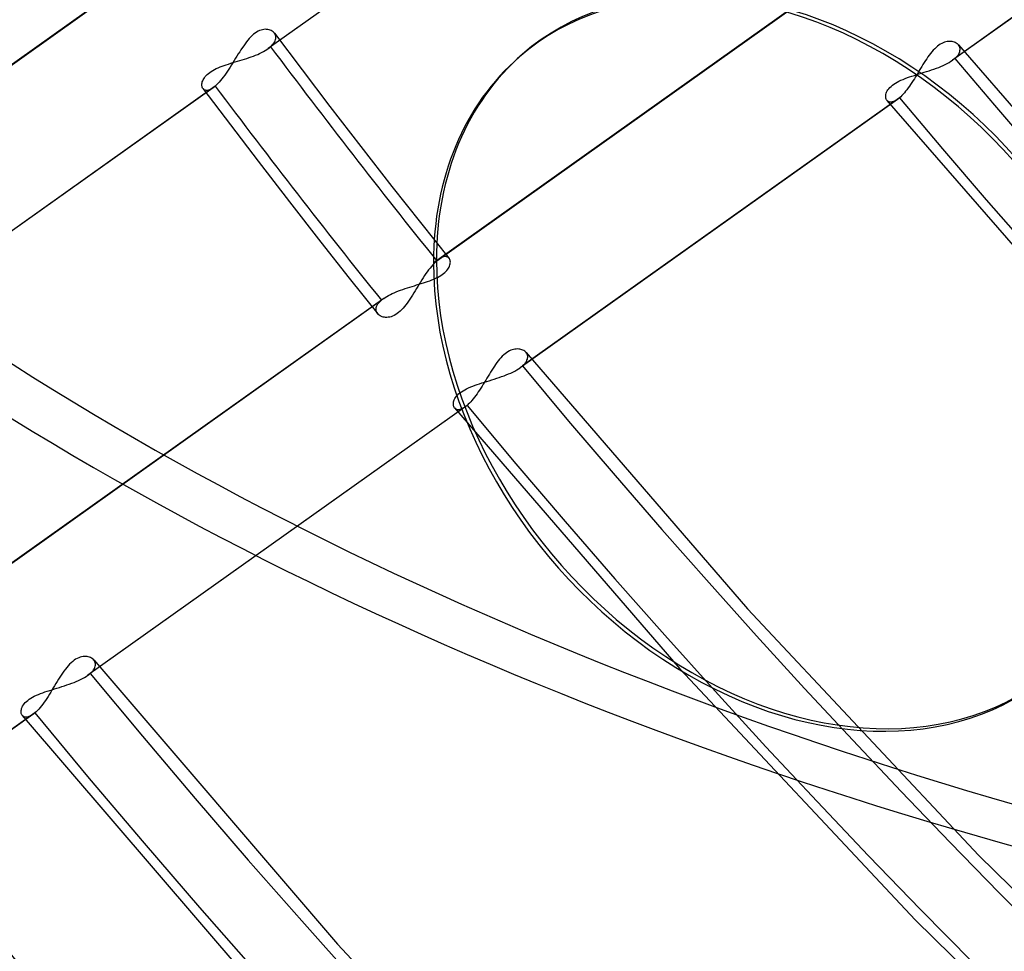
# Model space of a CAD drawing. Header units: millimetres. Extents: x -192 to 186, y -241 to 236.
# Tile 30 of 87: x -48 to -31, y -40 to -25. Entities that reach past the tile are written whole.
import ezdxf

# ---------------------------------------------------------------- set-up
doc = ezdxf.new("R2010")
doc.units = ezdxf.units.MM
doc.layers.add('MAIN-1', color=7, linetype='Continuous')
doc.layers.add('MAIN-2', color=7, linetype='Continuous')

msp = doc.modelspace()

# ---------------------------------------------------------------- linework, layer by layer
at = {"layer": 'MAIN-1'}
msp.add_line((-39.542, -25.166), (-39.492, -25.123), dxfattribs=at)
for centre, major_axis, start_param, end_param in [((-0.5, -0.433), (106.054, -122.46), 0.713724, 3.466968), ((-40.5, -35.074), (-100.489, 116.035), -3.141592, -0.857072), ((-40.5, -35.074), (99.835, -115.279), 0, 2.284521), ((-40.5, -35.074), (-100.489, 116.035), 0, 2.284521), ((-40.5, -35.074), (99.835, -115.279), -3.141592, -0.857072), ((-28, -24.249), (22.463, -25.938), 0.713724, 3.141578), ((-35, -30.311), (-21.808, 25.182), -0.857072, 2.284521), ((-34.5, -29.878), (-22.463, 25.938), -2.427868, -0.857072), ((-35, -30.311), (-21.808, 25.182), 2.284521, 5.426113), ((-35, -30.311), (-4.493, 5.188), -2.427868, -0.000041), ((-35.05, -30.354), (-4.493, 5.188), -2.427868, -0.000041), ((-35.05, -30.354), (-4.493, 5.188), -0.000041, 0.713724), ((-35.05, -30.354), (-4.493, 5.188), 0.713724, 3.141552)]:
    msp.add_ellipse(centre, major_axis=major_axis, ratio=0.75, start_param=start_param, end_param=end_param, dxfattribs=at)
at = {"layer": 'MAIN-2'}
for p, q in [((-37.424, -20.507), (-43.78, -25.028)), ((-37.388, -20.479), (-43.74, -24.997)), ((-25.876, -20.697), (-32.239, -25.224)), ((-25.841, -20.669), (-32.2, -25.193)), ((-52.386, -28.345), (-46.03, -23.824)), ((-45.99, -23.793), (-52.35, -28.317)), ((-34.547, -24.058), (-40.903, -28.58)), ((-40.939, -28.607), (-34.587, -24.089)), ((-43.95, -24.736), (-43.976, -24.75)), ((-43.925, -24.724), (-43.95, -24.736)), ((-43.9, -24.715), (-43.925, -24.724)), ((-43.876, -24.709), (-43.9, -24.715)), ((-43.852, -24.705), (-43.876, -24.709)), ((-43.829, -24.703), (-43.852, -24.705)), ((-43.807, -24.704), (-43.829, -24.703)), ((-43.786, -24.706), (-43.807, -24.704)), ((-43.766, -24.71), (-43.786, -24.706)), ((-43.747, -24.716), (-43.766, -24.71)), ((-43.73, -24.724), (-43.747, -24.716)), ((-43.714, -24.733), (-43.73, -24.724)), ((-43.699, -24.744), (-43.714, -24.733)), ((-44.125, -24.886), (-44.148, -24.916)), ((-44.1, -24.858), (-44.125, -24.886)), ((-44.076, -24.832), (-44.1, -24.858)), ((-44.051, -24.808), (-44.076, -24.832)), ((-44.026, -24.786), (-44.051, -24.808)), ((-44.001, -24.767), (-44.026, -24.786)), ((-43.976, -24.75), (-44.001, -24.767)), ((-43.686, -24.756), (-43.699, -24.744)), ((-43.675, -24.769), (-43.686, -24.756)), ((-43.676, -24.767), (-43.21, -25.386)), ((-43.665, -24.784), (-43.675, -24.769)), ((-43.671, -24.915), (-43.661, -24.895)), ((-43.658, -24.8), (-43.665, -24.784)), ((-43.661, -24.895), (-43.655, -24.875)), ((-43.653, -24.818), (-43.658, -24.8)), ((-43.655, -24.875), (-43.651, -24.855)), ((-43.651, -24.836), (-43.653, -24.818)), ((-43.651, -24.855), (-43.651, -24.836)), ((-32.306, -24.907), (-32.328, -24.91)), ((-32.285, -24.907), (-32.306, -24.907)), ((-32.265, -24.908), (-32.285, -24.907)), ((-44.24, -25.047), (-44.262, -25.082)), ((-44.217, -25.012), (-44.24, -25.047)), ((-44.194, -24.979), (-44.217, -25.012)), ((-44.171, -24.947), (-44.194, -24.979)), ((-44.148, -24.916), (-44.171, -24.947)), ((-43.862, -25.078), (-43.833, -25.062)), ((-43.833, -25.062), (-43.806, -25.045)), ((-43.806, -25.045), (-43.78, -25.028)), ((-43.78, -25.028), (-43.773, -25.023)), ((-43.773, -25.023), (-43.766, -25.018)), ((-43.766, -25.018), (-43.76, -25.013)), ((-43.76, -25.013), (-43.753, -25.008)), ((-43.753, -25.008), (-43.747, -25.002)), ((-43.747, -25.002), (-43.74, -24.997)), ((-43.74, -24.997), (-43.718, -24.977)), ((-43.718, -24.977), (-43.7, -24.956)), ((-43.7, -24.956), (-43.684, -24.936)), ((-43.684, -24.936), (-43.671, -24.915)), ((-32.565, -25.054), (-32.588, -25.08)), ((-32.541, -25.03), (-32.565, -25.054)), ((-32.518, -25.007), (-32.541, -25.03)), ((-32.494, -24.987), (-32.518, -25.007)), ((-32.47, -24.969), (-32.494, -24.987)), ((-32.446, -24.954), (-32.47, -24.969)), ((-32.422, -24.94), (-32.446, -24.954)), ((-32.398, -24.929), (-32.422, -24.94)), ((-32.374, -24.921), (-32.398, -24.929)), ((-32.351, -24.914), (-32.374, -24.921)), ((-32.328, -24.91), (-32.351, -24.914)), ((-32.245, -24.91), (-32.265, -24.908)), ((-32.227, -24.915), (-32.245, -24.91)), ((-32.209, -24.92), (-32.227, -24.915)), ((-32.193, -24.927), (-32.209, -24.92)), ((-32.177, -24.936), (-32.193, -24.927)), ((-32.163, -24.945), (-32.177, -24.936)), ((-32.151, -24.956), (-32.163, -24.945)), ((-32.14, -24.967), (-32.151, -24.956)), ((-32.142, -24.965), (-28.868, -28.725)), ((-32.13, -24.981), (-32.14, -24.967)), ((-32.122, -24.996), (-32.13, -24.981)), ((-32.116, -25.011), (-32.122, -24.996)), ((-32.118, -25.08), (-32.114, -25.062)), ((-32.113, -25.027), (-32.116, -25.011)), ((-32.114, -25.062), (-32.112, -25.044)), ((-32.112, -25.044), (-32.113, -25.027)), ((-44.353, -25.229), (-44.376, -25.266)), ((-44.33, -25.192), (-44.353, -25.229)), ((-44.307, -25.155), (-44.33, -25.192)), ((-44.285, -25.118), (-44.307, -25.155)), ((-44.297, -25.241), (-44.258, -25.229)), ((-44.262, -25.082), (-44.285, -25.118)), ((-44.258, -25.229), (-44.219, -25.217)), ((-44.219, -25.217), (-44.18, -25.205)), ((-44.18, -25.205), (-44.141, -25.193)), ((-44.141, -25.193), (-44.103, -25.18)), ((-44.103, -25.18), (-44.066, -25.167)), ((-44.066, -25.167), (-44.029, -25.153)), ((-44.029, -25.153), (-43.993, -25.139)), ((-43.993, -25.139), (-43.958, -25.125)), ((-43.958, -25.125), (-43.925, -25.11)), ((-43.925, -25.11), (-43.892, -25.094)), ((-43.892, -25.094), (-43.862, -25.078)), ((-32.697, -25.231), (-32.718, -25.264)), ((-32.676, -25.199), (-32.697, -25.231)), ((-32.654, -25.167), (-32.676, -25.199)), ((-32.632, -25.137), (-32.654, -25.167)), ((-32.61, -25.108), (-32.632, -25.137)), ((-32.588, -25.08), (-32.61, -25.108)), ((-32.267, -25.242), (-32.24, -25.224)), ((-32.24, -25.224), (-32.233, -25.219)), ((-32.233, -25.219), (-32.226, -25.214)), ((-32.226, -25.214), (-32.219, -25.209)), ((-32.219, -25.209), (-32.212, -25.203)), ((-32.212, -25.203), (-32.206, -25.198)), ((-32.206, -25.198), (-32.2, -25.193)), ((-32.2, -25.193), (-32.179, -25.174)), ((-32.179, -25.174), (-32.162, -25.155)), ((-32.162, -25.155), (-32.146, -25.136)), ((-32.146, -25.136), (-32.134, -25.117)), ((-32.134, -25.117), (-32.125, -25.098)), ((-32.125, -25.098), (-32.118, -25.08)), ((-44.742, -25.412), (-44.715, -25.396)), ((-44.715, -25.396), (-44.687, -25.381)), ((-44.687, -25.381), (-44.656, -25.366)), ((-44.656, -25.366), (-44.625, -25.351)), ((-44.625, -25.351), (-44.592, -25.338)), ((-44.592, -25.338), (-44.558, -25.325)), ((-44.558, -25.325), (-44.523, -25.312)), ((-44.523, -25.312), (-44.487, -25.3)), ((-44.487, -25.3), (-44.45, -25.288)), ((-44.445, -25.375), (-44.468, -25.41)), ((-44.45, -25.288), (-44.413, -25.276)), ((-44.422, -25.34), (-44.445, -25.375)), ((-44.399, -25.303), (-44.422, -25.34)), ((-44.413, -25.276), (-44.375, -25.264)), ((-44.376, -25.266), (-44.399, -25.303)), ((-44.375, -25.264), (-44.336, -25.253)), ((-44.336, -25.253), (-44.297, -25.241)), ((-43.21, -25.386), (-42.741, -26.002)), ((-32.801, -25.4), (-32.822, -25.434)), ((-32.78, -25.366), (-32.801, -25.4)), ((-32.76, -25.331), (-32.78, -25.366)), ((-32.739, -25.298), (-32.76, -25.331)), ((-32.718, -25.264), (-32.739, -25.298)), ((-32.677, -25.415), (-32.635, -25.401)), ((-32.635, -25.401), (-32.593, -25.388)), ((-32.593, -25.388), (-32.553, -25.373)), ((-32.553, -25.373), (-32.512, -25.359)), ((-32.512, -25.359), (-32.473, -25.344)), ((-32.473, -25.344), (-32.435, -25.328)), ((-32.435, -25.328), (-32.398, -25.312)), ((-32.398, -25.312), (-32.362, -25.295)), ((-32.362, -25.295), (-32.329, -25.278)), ((-32.329, -25.278), (-32.297, -25.261)), ((-32.297, -25.261), (-32.267, -25.242)), ((-44.886, -25.573), (-44.878, -25.556)), ((-44.878, -25.556), (-44.869, -25.537)), ((-44.869, -25.537), (-44.857, -25.519)), ((-44.857, -25.519), (-44.843, -25.501)), ((-44.843, -25.501), (-44.827, -25.482)), ((-44.827, -25.482), (-44.809, -25.464)), ((-44.809, -25.464), (-44.789, -25.446)), ((-44.789, -25.446), (-44.766, -25.429)), ((-44.766, -25.429), (-44.742, -25.412)), ((-44.584, -25.568), (-44.607, -25.594)), ((-44.561, -25.539), (-44.584, -25.568)), ((-44.538, -25.509), (-44.561, -25.539)), ((-44.514, -25.477), (-44.538, -25.509)), ((-44.491, -25.445), (-44.514, -25.477)), ((-44.468, -25.41), (-44.491, -25.445)), ((-33.143, -25.577), (-33.109, -25.561)), ((-33.109, -25.561), (-33.075, -25.547)), ((-33.075, -25.547), (-33.038, -25.532)), ((-33.038, -25.532), (-33.001, -25.518)), ((-33.001, -25.518), (-32.963, -25.505)), ((-32.963, -25.505), (-32.924, -25.492)), ((-32.904, -25.568), (-32.925, -25.601)), ((-32.924, -25.492), (-32.884, -25.479)), ((-32.884, -25.536), (-32.904, -25.568)), ((-32.884, -25.479), (-32.844, -25.466)), ((-32.863, -25.502), (-32.884, -25.536)), ((-32.842, -25.468), (-32.863, -25.502)), ((-32.844, -25.466), (-32.802, -25.454)), ((-32.822, -25.434), (-32.842, -25.468)), ((-32.802, -25.454), (-32.761, -25.441)), ((-32.761, -25.441), (-32.719, -25.428)), ((-32.719, -25.428), (-32.677, -25.415)), ((-44.71, -25.689), (-51.066, -30.211)), ((-44.675, -25.662), (-51.026, -30.18)), ((-44.899, -25.64), (-44.898, -25.624)), ((-44.898, -25.654), (-44.899, -25.64)), ((-44.898, -25.624), (-44.896, -25.608)), ((-44.896, -25.668), (-44.898, -25.654)), ((-44.896, -25.608), (-44.892, -25.591)), ((-44.892, -25.681), (-44.896, -25.668)), ((-44.892, -25.591), (-44.886, -25.573)), ((-44.887, -25.693), (-44.892, -25.681)), ((-44.88, -25.704), (-44.887, -25.693)), ((-44.882, -25.701), (-44.418, -26.316)), ((-44.871, -25.714), (-44.88, -25.704)), ((-44.861, -25.722), (-44.871, -25.714)), ((-44.849, -25.728), (-44.861, -25.722)), ((-44.836, -25.731), (-44.849, -25.728)), ((-44.821, -25.733), (-44.836, -25.731)), ((-44.805, -25.732), (-44.821, -25.733)), ((-44.788, -25.729), (-44.805, -25.732)), ((-44.77, -25.723), (-44.788, -25.729)), ((-44.751, -25.715), (-44.77, -25.723)), ((-44.731, -25.703), (-44.751, -25.715)), ((-44.71, -25.69), (-44.731, -25.703)), ((-44.704, -25.686), (-44.71, -25.69)), ((-44.699, -25.681), (-44.704, -25.686)), ((-44.693, -25.677), (-44.699, -25.681)), ((-44.687, -25.672), (-44.693, -25.677)), ((-44.681, -25.667), (-44.687, -25.672)), ((-44.675, -25.662), (-44.681, -25.667)), ((-44.652, -25.641), (-44.675, -25.662)), ((-44.63, -25.619), (-44.652, -25.641)), ((-44.607, -25.594), (-44.63, -25.619)), ((-33.341, -25.743), (-33.329, -25.724)), ((-33.329, -25.724), (-33.314, -25.704)), ((-33.314, -25.704), (-33.297, -25.685)), ((-33.297, -25.685), (-33.277, -25.665)), ((-33.277, -25.665), (-33.255, -25.646)), ((-33.255, -25.646), (-33.23, -25.628)), ((-33.23, -25.628), (-33.203, -25.611)), ((-33.203, -25.611), (-33.174, -25.594)), ((-33.174, -25.594), (-33.143, -25.577)), ((-33.01, -25.721), (-33.031, -25.748)), ((-32.989, -25.692), (-33.01, -25.721)), ((-32.967, -25.663), (-32.989, -25.692)), ((-32.946, -25.632), (-32.967, -25.663)), ((-32.925, -25.601), (-32.946, -25.632)), ((-33.17, -25.886), (-39.531, -30.411)), ((-33.135, -25.858), (-39.492, -30.38)), ((-33.367, -25.834), (-33.366, -25.817)), ((-33.366, -25.85), (-33.367, -25.834)), ((-33.366, -25.817), (-33.363, -25.8)), ((-33.364, -25.866), (-33.366, -25.85)), ((-33.359, -25.879), (-33.364, -25.866)), ((-33.363, -25.8), (-33.358, -25.781)), ((-33.353, -25.892), (-33.359, -25.879)), ((-33.358, -25.781), (-33.351, -25.763)), ((-33.345, -25.903), (-33.353, -25.892)), ((-33.351, -25.763), (-33.341, -25.743)), ((-33.347, -25.902), (-29.995, -29.753)), ((-33.335, -25.913), (-33.345, -25.903)), ((-33.193, -25.901), (-33.215, -25.913)), ((-33.17, -25.886), (-33.193, -25.901)), ((-33.165, -25.882), (-33.17, -25.886)), ((-33.159, -25.877), (-33.165, -25.882)), ((-33.153, -25.873), (-33.159, -25.877)), ((-33.147, -25.868), (-33.153, -25.873)), ((-33.141, -25.863), (-33.147, -25.868)), ((-33.135, -25.858), (-33.141, -25.863)), ((-33.114, -25.839), (-33.135, -25.858)), ((-33.094, -25.819), (-33.114, -25.839)), ((-33.073, -25.797), (-33.094, -25.819)), ((-33.052, -25.773), (-33.073, -25.797)), ((-33.031, -25.748), (-33.052, -25.773)), ((-42.741, -26.002), (-42.219, -26.678)), ((-33.322, -25.922), (-33.335, -25.913)), ((-33.308, -25.927), (-33.322, -25.922)), ((-33.293, -25.93), (-33.308, -25.927)), ((-33.275, -25.93), (-33.293, -25.93)), ((-33.257, -25.928), (-33.275, -25.93)), ((-33.237, -25.922), (-33.257, -25.928)), ((-33.215, -25.913), (-33.237, -25.922)), ((-44.418, -26.316), (-43.951, -26.929)), ((-42.219, -26.678), (-41.694, -27.351)), ((-43.951, -26.929), (-43.424, -27.613)), ((-41.694, -27.351), (-41.213, -27.959)), ((-43.424, -27.613), (-42.893, -28.293)), ((-41.213, -27.959), (-40.729, -28.565)), ((-42.893, -28.293), (-42.415, -28.898)), ((-40.862, -28.554), (-40.882, -28.566)), ((-40.843, -28.546), (-40.862, -28.554)), ((-40.825, -28.54), (-40.843, -28.546)), ((-40.807, -28.536), (-40.825, -28.54)), ((-40.791, -28.535), (-40.807, -28.536)), ((-40.776, -28.537), (-40.791, -28.535)), ((-40.762, -28.54), (-40.776, -28.537)), ((-40.75, -28.546), (-40.762, -28.54)), ((-40.739, -28.554), (-40.75, -28.546)), ((-40.73, -28.563), (-40.739, -28.554)), ((-41.029, -28.701), (-41.052, -28.729)), ((-41.006, -28.674), (-41.029, -28.701)), ((-40.983, -28.65), (-41.006, -28.674)), ((-40.993, -28.639), (-40.943, -28.595)), ((-40.961, -28.628), (-40.983, -28.65)), ((-40.939, -28.607), (-40.961, -28.628)), ((-40.933, -28.602), (-40.939, -28.607)), ((-40.927, -28.597), (-40.933, -28.602)), ((-40.921, -28.593), (-40.927, -28.597)), ((-40.915, -28.588), (-40.921, -28.593)), ((-40.909, -28.584), (-40.915, -28.588)), ((-40.903, -28.579), (-40.909, -28.584)), ((-40.882, -28.566), (-40.903, -28.579)), ((-40.74, -28.731), (-40.73, -28.713)), ((-40.723, -28.574), (-40.73, -28.563)), ((-40.73, -28.713), (-40.722, -28.695)), ((-40.717, -28.586), (-40.723, -28.574)), ((-40.722, -28.695), (-40.716, -28.677)), ((-40.713, -28.599), (-40.717, -28.586)), ((-40.716, -28.677), (-40.712, -28.66)), ((-40.71, -28.613), (-40.713, -28.599)), ((-40.712, -28.66), (-40.71, -28.644)), ((-40.709, -28.628), (-40.71, -28.613)), ((-40.71, -28.644), (-40.709, -28.628)), ((-41.167, -28.892), (-41.19, -28.928)), ((-41.144, -28.857), (-41.167, -28.892)), ((-41.121, -28.823), (-41.144, -28.857)), ((-41.098, -28.791), (-41.121, -28.823)), ((-41.075, -28.759), (-41.098, -28.791)), ((-41.052, -28.729), (-41.075, -28.759)), ((-40.957, -28.902), (-40.926, -28.887)), ((-40.926, -28.887), (-40.897, -28.871)), ((-40.897, -28.871), (-40.87, -28.855)), ((-40.87, -28.855), (-40.845, -28.839)), ((-40.845, -28.839), (-40.822, -28.822)), ((-40.822, -28.822), (-40.802, -28.804)), ((-40.802, -28.804), (-40.783, -28.786)), ((-40.783, -28.786), (-40.766, -28.768)), ((-40.766, -28.768), (-40.752, -28.749)), ((-40.752, -28.749), (-40.74, -28.731)), ((-42.415, -28.898), (-41.933, -29.501)), ((-41.433, -29.062), (-41.394, -29.05)), ((-41.394, -29.05), (-41.355, -29.038)), ((-41.355, -29.038), (-41.316, -29.026)), ((-41.316, -29.026), (-41.278, -29.014)), ((-41.258, -29.039), (-41.28, -29.076)), ((-41.278, -29.014), (-41.239, -29.003)), ((-41.235, -29.002), (-41.258, -29.039)), ((-41.239, -29.003), (-41.202, -28.991)), ((-41.213, -28.965), (-41.235, -29.002)), ((-41.19, -28.928), (-41.213, -28.965)), ((-41.202, -28.991), (-41.164, -28.979)), ((-41.164, -28.979), (-41.128, -28.967)), ((-41.128, -28.967), (-41.092, -28.955)), ((-41.092, -28.955), (-41.057, -28.942)), ((-41.057, -28.942), (-41.023, -28.929)), ((-41.023, -28.929), (-40.989, -28.916)), ((-40.989, -28.916), (-40.957, -28.902)), ((-41.833, -29.241), (-41.808, -29.224)), ((-41.808, -29.224), (-41.781, -29.207)), ((-41.781, -29.207), (-41.751, -29.191)), ((-41.751, -29.191), (-41.721, -29.175)), ((-41.721, -29.175), (-41.688, -29.159)), ((-41.688, -29.159), (-41.655, -29.144)), ((-41.655, -29.144), (-41.62, -29.129)), ((-41.62, -29.129), (-41.584, -29.115)), ((-41.584, -29.115), (-41.547, -29.102)), ((-41.547, -29.102), (-41.509, -29.088)), ((-41.509, -29.088), (-41.471, -29.075)), ((-41.471, -29.075), (-41.433, -29.062)), ((-41.369, -29.219), (-41.391, -29.253)), ((-41.346, -29.184), (-41.369, -29.219)), ((-41.324, -29.149), (-41.346, -29.184)), ((-41.302, -29.112), (-41.324, -29.149)), ((-41.28, -29.076), (-41.302, -29.112)), ((-48.225, -33.79), (-41.873, -29.272)), ((-41.833, -29.241), (-48.189, -33.762)), ((-41.958, -29.395), (-41.952, -29.375)), ((-41.952, -29.375), (-41.942, -29.354)), ((-41.942, -29.354), (-41.93, -29.334)), ((-41.93, -29.334), (-41.914, -29.313)), ((-41.914, -29.313), (-41.895, -29.293)), ((-41.895, -29.293), (-41.873, -29.272)), ((-41.873, -29.272), (-41.867, -29.267)), ((-41.867, -29.267), (-41.86, -29.261)), ((-41.86, -29.261), (-41.854, -29.256)), ((-41.854, -29.256), (-41.847, -29.251)), ((-41.847, -29.251), (-41.84, -29.246)), ((-41.84, -29.246), (-41.833, -29.241)), ((-41.483, -29.379), (-41.507, -29.407)), ((-41.459, -29.35), (-41.483, -29.379)), ((-41.436, -29.319), (-41.459, -29.35)), ((-41.413, -29.287), (-41.436, -29.319)), ((-41.391, -29.253), (-41.413, -29.287)), ((-41.961, -29.414), (-41.958, -29.395)), ((-41.961, -29.433), (-41.961, -29.414)), ((-41.959, -29.451), (-41.961, -29.433)), ((-41.953, -29.468), (-41.959, -29.451)), ((-41.945, -29.484), (-41.953, -29.468)), ((-41.935, -29.499), (-41.945, -29.484)), ((-41.924, -29.511), (-41.935, -29.499)), ((-41.91, -29.523), (-41.924, -29.511)), ((-41.895, -29.533), (-41.91, -29.523)), ((-41.879, -29.542), (-41.895, -29.533)), ((-41.861, -29.549), (-41.879, -29.542)), ((-41.842, -29.555), (-41.861, -29.549)), ((-41.821, -29.558), (-41.842, -29.555)), ((-41.731, -29.555), (-41.755, -29.559)), ((-41.707, -29.549), (-41.731, -29.555)), ((-41.682, -29.54), (-41.707, -29.549)), ((-41.657, -29.528), (-41.682, -29.54)), ((-41.631, -29.514), (-41.657, -29.528)), ((-41.606, -29.498), (-41.631, -29.514)), ((-41.581, -29.479), (-41.606, -29.498)), ((-41.556, -29.457), (-41.581, -29.479)), ((-41.531, -29.433), (-41.556, -29.457)), ((-41.507, -29.407), (-41.531, -29.433)), ((-41.8, -29.561), (-41.821, -29.558)), ((-41.778, -29.561), (-41.8, -29.561)), ((-41.755, -29.559), (-41.778, -29.561)), ((-39.833, -30.216), (-39.856, -30.241)), ((-39.809, -30.194), (-39.833, -30.216)), ((-39.785, -30.174), (-39.809, -30.194)), ((-39.761, -30.156), (-39.785, -30.174)), ((-39.737, -30.14), (-39.761, -30.156)), ((-39.714, -30.127), (-39.737, -30.14)), ((-39.69, -30.116), (-39.714, -30.127)), ((-39.666, -30.107), (-39.69, -30.116)), ((-39.643, -30.101), (-39.666, -30.107)), ((-39.62, -30.096), (-39.643, -30.101)), ((-39.598, -30.094), (-39.62, -30.096)), ((-39.577, -30.093), (-39.598, -30.094)), ((-39.556, -30.094), (-39.577, -30.093)), ((-39.537, -30.097), (-39.556, -30.094)), ((-39.518, -30.101), (-39.537, -30.097)), ((-39.501, -30.107), (-39.518, -30.101)), ((-39.484, -30.114), (-39.501, -30.107)), ((-39.469, -30.122), (-39.484, -30.114)), ((-39.455, -30.132), (-39.469, -30.122)), ((-39.442, -30.143), (-39.455, -30.132)), ((-39.432, -30.154), (-39.442, -30.143)), ((-39.433, -30.152), (-35.699, -34.474)), ((-39.422, -30.168), (-39.432, -30.154)), ((-39.414, -30.182), (-39.422, -30.168)), ((-39.408, -30.198), (-39.414, -30.182)), ((-39.405, -30.214), (-39.408, -30.198)), ((-39.404, -30.231), (-39.405, -30.214)), ((-39.967, -30.386), (-39.988, -30.418)), ((-39.946, -30.354), (-39.967, -30.386)), ((-39.924, -30.324), (-39.946, -30.354)), ((-39.902, -30.295), (-39.924, -30.324)), ((-39.879, -30.267), (-39.902, -30.295)), ((-39.856, -30.241), (-39.879, -30.267)), ((-39.505, -30.39), (-39.498, -30.385)), ((-39.498, -30.385), (-39.492, -30.38)), ((-39.492, -30.38), (-39.471, -30.361)), ((-39.471, -30.361), (-39.454, -30.342)), ((-39.454, -30.342), (-39.439, -30.323)), ((-39.439, -30.323), (-39.426, -30.304)), ((-39.426, -30.304), (-39.417, -30.285)), ((-39.417, -30.285), (-39.41, -30.267)), ((-39.41, -30.267), (-39.406, -30.249)), ((-39.406, -30.249), (-39.404, -30.231)), ((-40.072, -30.553), (-40.093, -30.587)), ((-40.051, -30.518), (-40.072, -30.553)), ((-40.03, -30.484), (-40.051, -30.518)), ((-40.01, -30.451), (-40.03, -30.484)), ((-39.988, -30.418), (-40.01, -30.451)), ((-39.845, -30.56), (-39.804, -30.546)), ((-39.804, -30.546), (-39.765, -30.531)), ((-39.765, -30.531), (-39.727, -30.515)), ((-39.727, -30.515), (-39.69, -30.499)), ((-39.69, -30.499), (-39.654, -30.482)), ((-39.654, -30.482), (-39.621, -30.465)), ((-39.621, -30.465), (-39.589, -30.448)), ((-39.589, -30.448), (-39.559, -30.43)), ((-39.559, -30.43), (-39.532, -30.411)), ((-39.532, -30.411), (-39.525, -30.406)), ((-39.525, -30.406), (-39.518, -30.401)), ((-39.518, -30.401), (-39.511, -30.396)), ((-39.511, -30.396), (-39.505, -30.39)), ((-40.366, -30.733), (-40.33, -30.719)), ((-40.33, -30.719), (-40.293, -30.705)), ((-40.293, -30.705), (-40.255, -30.692)), ((-40.255, -30.692), (-40.216, -30.679)), ((-40.216, -30.679), (-40.176, -30.666)), ((-40.176, -30.666), (-40.135, -30.653)), ((-40.155, -30.689), (-40.175, -30.722)), ((-40.134, -30.655), (-40.155, -30.689)), ((-40.135, -30.653), (-40.094, -30.64)), ((-40.113, -30.621), (-40.134, -30.655)), ((-40.093, -30.587), (-40.113, -30.621)), ((-40.094, -30.64), (-40.053, -30.628)), ((-40.053, -30.628), (-40.011, -30.615)), ((-40.011, -30.615), (-39.969, -30.602)), ((-39.969, -30.602), (-39.927, -30.588)), ((-39.927, -30.588), (-39.885, -30.574)), ((-39.885, -30.574), (-39.845, -30.56)), ((-40.606, -30.891), (-40.588, -30.871)), ((-40.588, -30.871), (-40.569, -30.852)), ((-40.569, -30.852), (-40.547, -30.833)), ((-40.547, -30.833), (-40.522, -30.815)), ((-40.522, -30.815), (-40.495, -30.797)), ((-40.495, -30.797), (-40.466, -30.78)), ((-40.466, -30.78), (-40.434, -30.764)), ((-40.434, -30.764), (-40.401, -30.748)), ((-40.401, -30.748), (-40.366, -30.733)), ((-40.28, -30.879), (-40.302, -30.907)), ((-40.259, -30.85), (-40.28, -30.879)), ((-40.238, -30.819), (-40.259, -30.85)), ((-40.217, -30.788), (-40.238, -30.819)), ((-40.196, -30.755), (-40.217, -30.788)), ((-40.175, -30.722), (-40.196, -30.755)), ((-40.427, -31.045), (-46.782, -35.566)), ((-40.658, -31.021), (-40.657, -31.004)), ((-40.658, -31.037), (-40.658, -31.021)), ((-40.655, -31.052), (-40.658, -31.037)), ((-40.657, -31.004), (-40.654, -30.986)), ((-40.654, -30.986), (-40.649, -30.968)), ((-40.649, -30.968), (-40.642, -30.949)), ((-40.642, -30.949), (-40.632, -30.93)), ((-40.632, -30.93), (-40.62, -30.91)), ((-40.62, -30.91), (-40.606, -30.891)), ((-40.433, -31.05), (-40.439, -31.055)), ((-40.427, -31.045), (-40.433, -31.05)), ((-40.406, -31.026), (-40.427, -31.045)), ((-40.386, -31.006), (-40.406, -31.026)), ((-40.365, -30.984), (-40.386, -31.006)), ((-40.344, -30.96), (-40.365, -30.984)), ((-40.323, -30.934), (-40.344, -30.96)), ((-40.302, -30.907), (-40.323, -30.934)), ((-40.462, -31.073), (-46.822, -35.597)), ((-40.651, -31.066), (-40.655, -31.052)), ((-40.645, -31.079), (-40.651, -31.066)), ((-40.637, -31.09), (-40.645, -31.079)), ((-40.638, -31.088), (-36.838, -35.489)), ((-40.626, -31.1), (-40.637, -31.09)), ((-40.614, -31.108), (-40.626, -31.1)), ((-40.6, -31.114), (-40.614, -31.108)), ((-40.584, -31.117), (-40.6, -31.114)), ((-40.567, -31.117), (-40.584, -31.117)), ((-40.548, -31.114), (-40.567, -31.117)), ((-40.528, -31.109), (-40.548, -31.114)), ((-40.507, -31.1), (-40.528, -31.109)), ((-40.485, -31.088), (-40.507, -31.1)), ((-40.462, -31.073), (-40.485, -31.088)), ((-40.456, -31.069), (-40.462, -31.073)), ((-40.451, -31.064), (-40.456, -31.069)), ((-40.445, -31.06), (-40.451, -31.064)), ((-40.439, -31.055), (-40.445, -31.06)), ((-35.699, -34.474), (-31.795, -38.635)), ((-47.078, -35.362), (-47.104, -35.384)), ((-47.053, -35.343), (-47.078, -35.362)), ((-47.028, -35.326), (-47.053, -35.343)), ((-47.002, -35.312), (-47.028, -35.326)), ((-46.977, -35.3), (-47.002, -35.312)), ((-46.951, -35.291), (-46.977, -35.3)), ((-46.927, -35.285), (-46.951, -35.291)), ((-46.902, -35.28), (-46.927, -35.285)), ((-46.879, -35.279), (-46.902, -35.28)), ((-46.857, -35.279), (-46.879, -35.279)), ((-46.836, -35.281), (-46.857, -35.279)), ((-46.815, -35.285), (-46.836, -35.281)), ((-46.796, -35.29), (-46.815, -35.285)), ((-46.778, -35.297), (-46.796, -35.29)), ((-46.762, -35.306), (-46.778, -35.297)), ((-46.747, -35.316), (-46.762, -35.306)), ((-46.733, -35.327), (-46.747, -35.316)), ((-46.722, -35.34), (-46.733, -35.327)), ((-46.724, -35.338), (-42.614, -40.128)), ((-46.711, -35.355), (-46.722, -35.34)), ((-46.703, -35.371), (-46.711, -35.355)), ((-47.225, -35.526), (-47.249, -35.559)), ((-47.202, -35.494), (-47.225, -35.526)), ((-47.178, -35.464), (-47.202, -35.494)), ((-47.154, -35.435), (-47.178, -35.464)), ((-47.129, -35.409), (-47.154, -35.435)), ((-47.104, -35.384), (-47.129, -35.409)), ((-46.76, -35.545), (-46.741, -35.525)), ((-46.741, -35.525), (-46.726, -35.504)), ((-46.726, -35.504), (-46.713, -35.484)), ((-46.713, -35.484), (-46.704, -35.463)), ((-46.704, -35.463), (-46.698, -35.443)), ((-46.697, -35.388), (-46.703, -35.371)), ((-46.698, -35.443), (-46.695, -35.424)), ((-46.695, -35.406), (-46.697, -35.388)), ((-46.695, -35.424), (-46.695, -35.406)), ((-36.838, -35.489), (-32.863, -39.724)), ((-47.339, -35.7), (-47.361, -35.736)), ((-47.316, -35.663), (-47.339, -35.7)), ((-47.294, -35.628), (-47.316, -35.663)), ((-47.271, -35.593), (-47.294, -35.628)), ((-47.249, -35.559), (-47.271, -35.593)), ((-47.055, -35.716), (-47.017, -35.701)), ((-47.017, -35.701), (-46.98, -35.685)), ((-46.98, -35.685), (-46.945, -35.668)), ((-46.945, -35.668), (-46.911, -35.651)), ((-46.911, -35.651), (-46.879, -35.633)), ((-46.879, -35.633), (-46.85, -35.615)), ((-46.85, -35.615), (-46.822, -35.597)), ((-46.822, -35.597), (-46.815, -35.592)), ((-46.815, -35.592), (-46.808, -35.587)), ((-46.808, -35.587), (-46.802, -35.582)), ((-46.802, -35.582), (-46.795, -35.576)), ((-46.795, -35.576), (-46.789, -35.571)), ((-46.789, -35.571), (-46.782, -35.566)), ((-46.782, -35.566), (-46.76, -35.545)), ((-47.545, -35.877), (-47.506, -35.864)), ((-47.506, -35.864), (-47.466, -35.852)), ((-47.466, -35.852), (-47.426, -35.839)), ((-47.427, -35.845), (-47.449, -35.881)), ((-47.405, -35.809), (-47.427, -35.845)), ((-47.426, -35.839), (-47.385, -35.826)), ((-47.383, -35.773), (-47.405, -35.809)), ((-47.385, -35.826), (-47.343, -35.813)), ((-47.361, -35.736), (-47.383, -35.773)), ((-47.343, -35.813), (-47.301, -35.8)), ((-47.301, -35.8), (-47.259, -35.787)), ((-47.259, -35.787), (-47.217, -35.774)), ((-47.217, -35.774), (-47.176, -35.76)), ((-47.176, -35.76), (-47.135, -35.746)), ((-47.135, -35.746), (-47.095, -35.731)), ((-47.095, -35.731), (-47.055, -35.716)), ((-47.859, -36.037), (-47.837, -36.019)), ((-47.837, -36.019), (-47.812, -36.001)), ((-47.812, -36.001), (-47.785, -35.983)), ((-47.785, -35.983), (-47.756, -35.966)), ((-47.756, -35.966), (-47.725, -35.949)), ((-47.725, -35.949), (-47.691, -35.934)), ((-47.691, -35.934), (-47.657, -35.919)), ((-47.657, -35.919), (-47.621, -35.904)), ((-47.621, -35.904), (-47.583, -35.891)), ((-47.583, -35.891), (-47.545, -35.877)), ((-47.538, -36.019), (-47.561, -36.051)), ((-47.516, -35.986), (-47.538, -36.019)), ((-47.493, -35.952), (-47.516, -35.986)), ((-47.471, -35.917), (-47.493, -35.952)), ((-47.449, -35.881), (-47.471, -35.917)), ((-47.948, -36.207), (-47.947, -36.19)), ((-47.947, -36.19), (-47.944, -36.172)), ((-47.944, -36.172), (-47.939, -36.154)), ((-47.939, -36.154), (-47.932, -36.135)), ((-47.932, -36.135), (-47.922, -36.116)), ((-47.922, -36.116), (-47.91, -36.096)), ((-47.91, -36.096), (-47.896, -36.076)), ((-47.896, -36.076), (-47.878, -36.057)), ((-47.878, -36.057), (-47.859, -36.037)), ((-47.673, -36.189), (-47.695, -36.211)), ((-47.651, -36.165), (-47.673, -36.189)), ((-47.629, -36.139), (-47.651, -36.165)), ((-47.606, -36.111), (-47.629, -36.139)), ((-47.583, -36.082), (-47.606, -36.111)), ((-47.561, -36.051), (-47.583, -36.082)), ((-47.752, -36.259), (-54.111, -40.782)), ((-47.717, -36.231), (-54.072, -40.751)), ((-47.947, -36.223), (-47.948, -36.207)), ((-47.945, -36.238), (-47.947, -36.223)), ((-47.941, -36.252), (-47.945, -36.238)), ((-47.935, -36.264), (-47.941, -36.252)), ((-47.927, -36.275), (-47.935, -36.264)), ((-47.928, -36.274), (-43.763, -41.131)), ((-47.916, -36.286), (-47.927, -36.275)), ((-47.904, -36.294), (-47.916, -36.286)), ((-47.89, -36.3), (-47.904, -36.294)), ((-47.874, -36.303), (-47.89, -36.3)), ((-47.857, -36.303), (-47.874, -36.303)), ((-47.839, -36.3), (-47.857, -36.303)), ((-47.819, -36.294), (-47.839, -36.3)), ((-47.798, -36.286), (-47.819, -36.294)), ((-47.776, -36.274), (-47.798, -36.286)), ((-47.753, -36.259), (-47.776, -36.274)), ((-47.747, -36.254), (-47.753, -36.259)), ((-47.741, -36.25), (-47.747, -36.254)), ((-47.735, -36.245), (-47.741, -36.25)), ((-47.729, -36.241), (-47.735, -36.245)), ((-47.723, -36.236), (-47.729, -36.241)), ((-47.717, -36.231), (-47.723, -36.236)), ((-47.695, -36.211), (-47.717, -36.231)), ((-31.795, -38.635), (-27.734, -42.62)), ((-32.863, -39.724), (-28.728, -43.779)), ((-42.614, -40.128), (-38.315, -44.744))]:
    msp.add_line(p, q, dxfattribs=at)
for centre, major_axis, ratio, start_param, end_param in [((0, 0), (-105.399, 121.705), 0.75, -2.427868, 0.713724), ((0, 0), (-105.399, 121.705), 0.75, 0.713724, 3.855317), ((-0.5, -0.433), (106.054, -122.46), 0.75, -2.427868, -0.325375), ((-4.75, -4.114), (-100.489, 116.035), 0.75, 0.713724, 2.284521), ((3.75, 3.248), (-30.793, 35.557), 0.75, 0.625751, 2.284521), ((7.442, 6.445), (-31.448, 36.313), 0.75, 0.713724, 3.141578), ((7.442, 6.445), (-35.94, 41.5), 0.75, 0.803149, 2.98553), ((4.25, 3.681), (31.448, -36.313), 0.75, -2.427868, -0.857072), ((0, 0), (24.959, -28.82), 0.75, -2.427868, -0.000014), ((-28, -24.249), (-24.631, 28.442), 0.75, 0.442431, 2.284521), ((-27.75, -24.032), (-24.959, 28.82), 0.75, 0.713724, 2.284521), ((-28, -24.249), (22.463, -25.938), 0.75, -2.427868, -0.000014), ((-34.5, -29.878), (-22.463, 25.938), 0.75, 0.713724, 2.284521), ((21.428, 18.557), (68.187, -78.736), 0.75, -1.664434, -1.620506), ((-35, -30.311), (-4.493, 5.188), 0.75, -0.000041, 0.713724), ((21.428, 18.557), (60.4, -69.744), 0.75, -1.592863, -0.216303), ((-17.191, -14.888), (44.811, -6.628), 0.560297, -2.472515, -1.175137), ((21.428, 18.557), (-69.185, 79.888), 0.75, 1.477476, 1.520769), ((21.428, 18.557), (-61.398, 70.897), 0.75, 1.547922, 3.021119), ((-17.809, -15.423), (44.811, -6.628), 0.560297, -2.454655, -1.155564), ((-35, -30.311), (-4.493, 5.188), 0.75, 0.713724, 3.141552), ((21.428, 18.557), (68.187, -78.736), 0.75, -1.598532, -0.172457), ((21.428, 18.557), (-69.185, 79.888), 0.75, 1.542426, 3.026615), ((21.428, 18.557), (75.974, -87.727), 0.75, -1.603038, -0.149487), ((21.428, 18.557), (-76.973, 88.88), 0.75, 1.538043, 3.030999)]:
    msp.add_ellipse(centre, major_axis=major_axis, ratio=ratio, start_param=start_param, end_param=end_param, dxfattribs=at)

doc.saveas('drawing.dxf')
